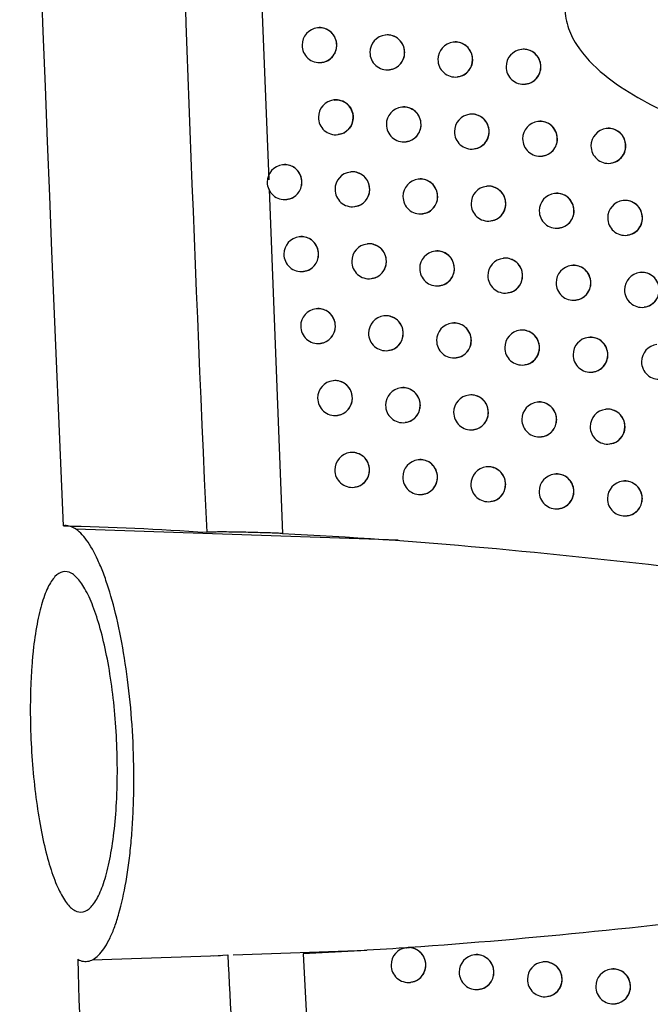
# Model space of a CAD drawing. Header units: millimetres. Extents: x 82 to 1337, y -230 to 1154.
# Tile 143 of 217: x 977 to 996, y 314 to 343. Entities that reach past the tile are written whole.
import ezdxf

# ---------------------------------------------------------------- set-up
doc = ezdxf.new("R2010")
doc.units = ezdxf.units.MM

msp = doc.modelspace()

# ---------------------------------------------------------------- linework, layer by layer
at = {"color": 8, "linetype": 'Continuous', "lineweight": 25}
for p, q in [((984.253, 348.023), (984.638, 338.098)), ((984.649, 337.817), (985.031, 327.96))]:
    msp.add_line(p, q, dxfattribs=at)
at = {"color": 7, "linetype": 'Continuous', "lineweight": 25}
for p, q in [((986.044, 342.455), (986.035, 342.454)), ((987.989, 342.249), (987.981, 342.248)), ((989.939, 342.044), (989.931, 342.043)), ((991.893, 341.839), (991.885, 341.838)), ((986.154, 341.461), (986.161, 341.462)), ((988.1, 341.255), (988.106, 341.256)), ((990.05, 341.05), (990.056, 341.051)), ((992.004, 340.845), (992.011, 340.846)), ((986.513, 340.389), (986.505, 340.388)), ((988.46, 340.183), (988.452, 340.182)), ((990.411, 339.978), (990.403, 339.977)), ((992.366, 339.773), (992.358, 339.772)), ((986.624, 339.395), (986.63, 339.396)), ((994.325, 339.568), (994.318, 339.567)), ((988.571, 339.189), (988.577, 339.19)), ((990.522, 338.984), (990.529, 338.985)), ((992.477, 338.779), (992.484, 338.78)), ((985.044, 338.53), (985.036, 338.529)), ((994.437, 338.574), (994.444, 338.575)), ((986.988, 338.324), (986.979, 338.323)), ((988.935, 338.118), (988.927, 338.117)), ((990.887, 337.912), (990.879, 337.912)), ((992.844, 337.708), (992.836, 337.707)), ((985.155, 337.536), (985.161, 337.537)), ((987.098, 337.33), (987.105, 337.33)), ((994.804, 337.503), (994.796, 337.503)), ((989.046, 337.124), (989.053, 337.125)), ((990.998, 336.919), (991.005, 336.919)), ((992.955, 336.714), (992.962, 336.715)), ((994.915, 336.51), (994.922, 336.51)), ((985.522, 336.465), (985.513, 336.464)), ((987.466, 336.259), (987.458, 336.258)), ((989.415, 336.054), (989.407, 336.053)), ((991.368, 335.848), (991.36, 335.847)), ((993.326, 335.644), (993.318, 335.643)), ((985.632, 335.471), (985.639, 335.472)), ((995.287, 335.44), (995.279, 335.439)), ((987.577, 335.265), (987.584, 335.266)), ((989.526, 335.06), (989.533, 335.061)), ((991.479, 334.855), (991.486, 334.855)), ((993.437, 334.65), (993.444, 334.651)), ((986.004, 334.402), (985.995, 334.401)), ((995.398, 334.446), (995.405, 334.447)), ((987.95, 334.196), (987.941, 334.195)), ((989.9, 333.99), (989.892, 333.989)), ((991.854, 333.785), (991.846, 333.784)), ((986.114, 333.408), (986.121, 333.409)), ((993.812, 333.581), (993.804, 333.58)), ((988.06, 333.202), (988.067, 333.203)), ((990.011, 332.997), (990.017, 332.997)), ((991.965, 332.792), (991.972, 332.792)), ((993.923, 332.587), (993.93, 332.588)), ((986.49, 332.34), (986.482, 332.339)), ((988.437, 332.134), (988.429, 332.133)), ((990.389, 331.928), (990.381, 331.927)), ((992.344, 331.723), (992.336, 331.723)), ((994.303, 331.519), (994.295, 331.518)), ((986.601, 331.346), (986.608, 331.346)), ((988.548, 331.14), (988.555, 331.141)), ((990.5, 330.935), (990.506, 330.935)), ((992.455, 330.73), (992.462, 330.73)), ((986.982, 330.278), (986.973, 330.277)), ((994.414, 330.525), (994.421, 330.526)), ((988.93, 330.073), (988.922, 330.072)), ((990.882, 329.867), (990.874, 329.866)), ((992.838, 329.663), (992.83, 329.662)), ((994.798, 329.458), (994.791, 329.457)), ((987.092, 329.284), (987.099, 329.285)), ((989.041, 329.079), (989.047, 329.08)), ((990.993, 328.873), (991, 328.874)), ((992.949, 328.669), (992.956, 328.67)), ((994.91, 328.464), (994.917, 328.465)), ((988.349, 327.767), (979.113, 328.085)), ((983.045, 315.856), (983.463, 315.88)), ((983.618, 315.876), (987.455, 316.009)), ((988.592, 316.085), (988.586, 316.084)), ((990.546, 315.88), (990.539, 315.879)), ((979.58, 315.736), (983.253, 315.863)), ((992.502, 315.675), (992.494, 315.674)), ((994.461, 315.471), (994.454, 315.47)), ((988.705, 315.091), (988.712, 315.092)), ((990.658, 314.886), (990.664, 314.887)), ((992.613, 314.681), (992.62, 314.682)), ((994.573, 314.477), (994.58, 314.478))]:
    msp.add_line(p, q, dxfattribs=at)
for centre, start, end in [((986.095, 341.958), 96.8344, 180), ((988.04, 341.752), 96.8344, 180), ((986.095, 341.958), 180, 276.8344), ((989.99, 341.546), 96.8344, 180), ((988.04, 341.752), 180, 276.8344), ((991.944, 341.341), 96.8344, 180), ((989.99, 341.546), 180, 276.8344), ((991.944, 341.341), 180, 276.8344), ((986.564, 339.891), 96.8344, 180), ((988.511, 339.686), 96.8344, 180), ((986.564, 339.891), 180, 276.8344), ((990.462, 339.48), 96.8344, 180), ((988.511, 339.686), 180, 276.8344), ((992.418, 339.275), 96.8344, 180), ((990.462, 339.48), 180, 276.8344), ((994.377, 339.071), 96.8344, 180), ((992.418, 339.275), 180, 276.8344), ((994.377, 339.071), 180, 276.8344), ((985.095, 338.032), 96.8344, 180), ((987.039, 337.826), 96.8344, 180), ((985.095, 338.032), 180, 276.8344), ((988.987, 337.62), 96.8344, 180), ((990.939, 337.415), 96.8344, 180), ((987.039, 337.826), 180, 276.8344), ((988.987, 337.62), 180, 276.8344), ((992.895, 337.21), 96.8344, 180), ((990.939, 337.415), 180, 276.8344), ((994.856, 337.006), 96.8344, 180), ((992.895, 337.21), 180, 276.8344), ((994.856, 337.006), 180, 276.8344), ((985.573, 335.968), 96.8344, 180), ((987.518, 335.762), 96.8344, 180), ((985.573, 335.968), 180, 276.8344), ((989.467, 335.556), 96.8344, 180), ((987.518, 335.762), 180, 276.8344), ((991.42, 335.351), 96.8344, 180), ((993.377, 335.146), 96.8344, 180), ((989.467, 335.556), 180, 276.8344), ((991.42, 335.351), 180, 276.8344), ((995.339, 334.942), 96.8344, 180), ((993.377, 335.146), 180, 276.8344), ((995.339, 334.942), 180, 276.8344), ((986.055, 333.905), 96.8344, 180), ((988.001, 333.699), 96.8344, 180), ((989.951, 333.493), 96.8344, 180), ((986.055, 333.905), 180, 276.8344), ((988.001, 333.699), 180, 276.8344), ((991.905, 333.288), 96.8344, 180), ((989.951, 333.493), 180, 276.8344), ((993.864, 333.084), 96.8344, 180), ((995.826, 332.88), 96.8344, 180), ((991.905, 333.288), 180, 276.8344), ((993.864, 333.084), 180, 276.8344), ((995.826, 332.88), 180, 276.8344), ((986.542, 331.842), 96.8344, 180), ((988.489, 331.636), 96.8344, 180), ((986.542, 331.842), 180, 276.8344), ((990.44, 331.431), 96.8344, 180), ((992.395, 331.226), 96.8344, 180), ((988.489, 331.636), 180, 276.8344), ((990.44, 331.431), 180, 276.8344), ((994.355, 331.022), 96.8344, 180), ((992.395, 331.226), 180, 276.8344), ((994.355, 331.022), 180, 276.8344), ((987.033, 329.781), 96.8344, 180), ((988.981, 329.575), 96.8344, 180), ((987.033, 329.781), 180, 276.8344), ((990.934, 329.37), 96.8344, 180), ((988.981, 329.575), 180, 276.8344), ((992.89, 329.165), 96.8344, 180), ((994.85, 328.961), 96.8344, 180), ((990.934, 329.37), 180, 276.8344), ((992.89, 329.165), 180, 276.8344), ((994.85, 328.961), 180, 276.8344), ((988.646, 315.588), 96.8344, 180), ((990.598, 315.382), 96.8344, 180), ((992.554, 315.178), 96.8344, 180), ((988.646, 315.588), 180, 276.8344), ((990.598, 315.382), 180, 276.8344), ((994.513, 314.973), 96.8344, 180), ((992.554, 315.178), 180, 276.8344), ((994.513, 314.973), 180, 276.8344)]:
    msp.add_arc(centre, 0.5, start, end, dxfattribs=at)
at = {"color": 8, "linetype": 'Continuous', "lineweight": 25}
for centre, radius, start, end in [((986.092, 341.96), 0.498, 359.7837, 96.4942), ((988.037, 341.754), 0.498, 359.7837, 96.4942), ((986.093, 341.954), 0.496, 277.0815, 0.4598), ((989.987, 341.548), 0.498, 359.7837, 96.4942), ((991.941, 341.343), 0.498, 359.7837, 96.4942), ((988.039, 341.748), 0.496, 277.0815, 0.4598), ((989.988, 341.542), 0.496, 277.0815, 0.4598), ((991.943, 341.337), 0.496, 277.0815, 0.4598), ((986.561, 339.893), 0.498, 359.7837, 96.4942), ((988.508, 339.687), 0.498, 359.7837, 96.4942), ((986.563, 339.887), 0.496, 277.0815, 0.4598), ((990.459, 339.482), 0.498, 359.7837, 96.4942), ((988.51, 339.682), 0.496, 277.0815, 0.4598), ((992.414, 339.277), 0.498, 359.7837, 96.4942), ((990.461, 339.476), 0.496, 277.0815, 0.4598), ((994.374, 339.073), 0.498, 359.7837, 96.4942), ((992.416, 339.271), 0.496, 277.0815, 0.4598), ((994.376, 339.067), 0.496, 277.0815, 0.4598), ((985.092, 338.034), 0.498, 359.7837, 96.4942), ((987.036, 337.828), 0.498, 359.7837, 96.4942), ((985.094, 338.028), 0.496, 277.0815, 0.4598), ((988.983, 337.622), 0.498, 359.7837, 96.4942), ((990.936, 337.417), 0.498, 359.7837, 96.4942), ((987.037, 337.822), 0.496, 277.0815, 0.4598), ((988.985, 337.616), 0.496, 277.0815, 0.4598), ((992.892, 337.212), 0.498, 359.7837, 96.4942), ((990.937, 337.411), 0.496, 277.0815, 0.4598), ((994.853, 337.008), 0.498, 359.7837, 96.4942), ((992.894, 337.206), 0.496, 277.0815, 0.4598), ((994.854, 337.002), 0.496, 277.0815, 0.4598), ((985.57, 335.97), 0.498, 359.7837, 96.4942), ((987.514, 335.764), 0.498, 359.7837, 96.4942), ((985.571, 335.964), 0.496, 277.0815, 0.4598), ((989.463, 335.558), 0.498, 359.7837, 96.4942), ((987.516, 335.758), 0.496, 277.0815, 0.4598), ((991.417, 335.353), 0.498, 359.7837, 96.4942), ((993.374, 335.148), 0.498, 359.7837, 96.4942), ((989.465, 335.552), 0.496, 277.0815, 0.4598), ((991.418, 335.347), 0.496, 277.0815, 0.4598), ((995.336, 334.944), 0.498, 359.7837, 96.4942), ((993.376, 335.142), 0.496, 277.0815, 0.4598), ((995.337, 334.938), 0.496, 277.0815, 0.4598), ((986.052, 333.906), 0.498, 359.7837, 96.4942), ((987.998, 333.7), 0.498, 359.7837, 96.4942), ((989.948, 333.495), 0.498, 359.7837, 96.4942), ((986.053, 333.901), 0.496, 277.0815, 0.4598), ((987.999, 333.695), 0.496, 277.0815, 0.4598), ((991.902, 333.29), 0.498, 359.7837, 96.4942), ((989.949, 333.489), 0.496, 277.0815, 0.4598), ((993.861, 333.085), 0.498, 359.7837, 96.4942), ((991.904, 333.284), 0.496, 277.0815, 0.4598), ((993.862, 333.08), 0.496, 277.0815, 0.4598), ((986.538, 331.844), 0.498, 359.7837, 96.4942), ((988.486, 331.638), 0.498, 359.7837, 96.4942), ((986.54, 331.838), 0.496, 277.0815, 0.4598), ((990.437, 331.433), 0.498, 359.7837, 96.4942), ((992.392, 331.228), 0.498, 359.7837, 96.4942), ((988.487, 331.632), 0.496, 277.0815, 0.4598), ((990.438, 331.427), 0.496, 277.0815, 0.4598), ((994.352, 331.024), 0.498, 359.7837, 96.4942), ((992.394, 331.222), 0.496, 277.0815, 0.4598), ((994.353, 331.018), 0.496, 277.0815, 0.4598), ((987.03, 329.783), 0.498, 359.7837, 96.4942), ((988.978, 329.577), 0.498, 359.7837, 96.4942), ((987.031, 329.777), 0.496, 277.0815, 0.4598), ((990.93, 329.372), 0.498, 359.7837, 96.4942), ((988.98, 329.571), 0.496, 277.0815, 0.4598), ((992.887, 329.167), 0.498, 359.7837, 96.4942), ((994.847, 328.963), 0.498, 359.7837, 96.4942), ((990.932, 329.366), 0.496, 277.0815, 0.4598), ((992.888, 329.161), 0.496, 277.0815, 0.4598), ((994.849, 328.957), 0.496, 277.0815, 0.4598), ((988.643, 315.59), 0.498, 359.7837, 96.4942), ((990.595, 315.384), 0.498, 359.7837, 96.4942), ((992.551, 315.18), 0.498, 359.7837, 96.4942), ((988.644, 315.584), 0.496, 277.0815, 0.4598), ((990.596, 315.378), 0.496, 277.0815, 0.4598), ((994.51, 314.975), 0.498, 359.7837, 96.4942), ((992.552, 315.174), 0.496, 277.0815, 0.4598), ((994.511, 314.969), 0.496, 277.0815, 0.4598)]:
    msp.add_arc(centre, radius, start, end, dxfattribs=at)
at = {"color": 7, "linetype": 'Continuous', "lineweight": 25}
for points in [[(978.753, 328.18), (977.29, 361.769), (976.507, 395.38), (976.404, 428.999)], [(978.753, 328.18), (980.12, 328.151), (981.489, 328.086), (982.861, 327.993)], [(983.463, 315.88), (983.622, 312.909), (983.791, 309.939), (983.968, 306.969)], [(988.567, 316.081), (987.583, 316.014), (986.602, 315.957), (985.622, 315.913)], [(979.163, 315.752), (979.29, 311.639), (979.429, 307.527), (979.583, 303.414)]]:
    msp.add_open_spline(points, degree=3, dxfattribs=at)
for points, knots in [([(981.602, 426.305), (981.275, 409.923), (981.216, 393.528), (981.636, 360.748), (982.114, 344.366), (982.861, 327.993)], [0, 0, 0, 0, 0.5, 0.5, 1, 1, 1, 1]), ([(1003.051, 347.801), (1002.292, 347.69), (1001.537, 347.562), (1000.039, 347.26), (999.296, 347.086), (997.825, 346.67), (997.097, 346.43), (996.026, 345.98), (995.675, 345.815), (994.999, 345.447), (994.672, 345.244), (994.211, 344.89), (994.062, 344.763), (993.784, 344.489), (993.655, 344.343), (993.427, 344.025), (993.328, 343.851), (993.186, 343.486), (993.141, 343.289), (993.125, 342.897), (993.153, 342.697), (993.268, 342.32), (993.357, 342.14), (993.672, 341.644), (993.953, 341.361), (994.555, 340.868), (994.881, 340.654), (995.558, 340.266), (995.905, 340.096), (996.962, 339.628), (997.688, 339.374), (998.426, 339.152)], [0, 0, 0, 0, 0.125, 0.125, 0.25, 0.25, 0.375, 0.375, 0.4375, 0.4375, 0.5, 0.5, 0.53125, 0.53125, 0.5625, 0.5625, 0.59375, 0.59375, 0.625, 0.625, 0.65625, 0.65625, 0.6875, 0.6875, 0.75, 0.75, 0.8125, 0.8125, 0.875, 0.875, 1, 1, 1, 1]), ([(986.591, 341.958), (986.585, 342.014), (986.574, 342.126), (986.49, 342.275), (986.366, 342.391), (986.213, 342.451), (986.098, 342.471), (986.044, 342.455), (986.044, 342.455)], [0, 0, 0, 0, 0.198912, 0.3978128, 0.5970321, 0.7969042, 0.9974005, 1, 1, 1, 1]), ([(988.537, 341.752), (988.532, 341.808), (988.521, 341.921), (988.436, 342.07), (988.312, 342.185), (988.158, 342.245), (988.043, 342.265), (987.99, 342.249), (987.989, 342.249)], [0, 0, 0, 0, 0.199195, 0.398382, 0.597782, 0.79762, 0.99788, 1, 1, 1, 1]), ([(986.16, 341.468), (986.197, 341.473), (986.288, 341.484), (986.418, 341.565), (986.527, 341.692), (986.583, 341.832), (986.588, 341.923), (986.591, 341.958)], [0, 0, 0, 0, 0.157711, 0.390977, 0.623645, 0.855524, 1, 1, 1, 1]), ([(990.488, 341.547), (990.483, 341.603), (990.471, 341.715), (990.387, 341.864), (990.262, 341.98), (990.108, 342.04), (989.992, 342.059), (989.939, 342.044), (989.939, 342.043)], [0, 0, 0, 0, 0.199422, 0.398839, 0.598387, 0.798199, 0.998272, 1, 1, 1, 1]), ([(992.444, 341.342), (992.438, 341.398), (992.427, 341.51), (992.342, 341.66), (992.217, 341.775), (992.062, 341.835), (991.946, 341.854), (991.893, 341.839), (991.893, 341.838)], [0, 0, 0, 0, 0.199593, 0.399185, 0.598843, 0.798639, 0.998571, 1, 1, 1, 1]), ([(988.105, 341.262), (988.142, 341.267), (988.235, 341.278), (988.364, 341.359), (988.474, 341.486), (988.53, 341.626), (988.535, 341.717), (988.537, 341.752)], [0, 0, 0, 0, 0.157974, 0.390857, 0.623327, 0.855265, 1, 1, 1, 1]), ([(990.055, 341.057), (990.093, 341.061), (990.185, 341.073), (990.315, 341.154), (990.424, 341.281), (990.481, 341.421), (990.486, 341.512), (990.488, 341.547)], [0, 0, 0, 0, 0.158196, 0.390771, 0.623081, 0.855064, 1, 1, 1, 1]), ([(992.01, 340.852), (992.047, 340.856), (992.14, 340.868), (992.27, 340.949), (992.38, 341.076), (992.436, 341.216), (992.441, 341.307), (992.444, 341.342)], [0, 0, 0, 0, 0.1583673, 0.3907072, 0.6228975, 0.8549157, 1, 1, 1, 1]), ([(986.514, 340.382), (986.534, 340.386), (986.608, 340.402), (986.74, 340.369), (986.886, 340.287), (986.996, 340.157), (987.053, 340.018), (987.058, 339.927), (987.061, 339.892)], [0, 0, 0, 0, 0.074353, 0.274984, 0.47561, 0.675835, 0.875457, 1, 1, 1, 1]), ([(989.008, 339.686), (989.003, 339.742), (988.992, 339.854), (988.907, 340.004), (988.783, 340.119), (988.629, 340.179), (988.514, 340.199), (988.46, 340.183), (988.46, 340.183)], [0, 0, 0, 0, 0.199259, 0.398511, 0.597953, 0.797783, 0.997989, 1, 1, 1, 1]), ([(987.061, 339.892), (987.055, 339.836), (987.045, 339.724), (986.961, 339.574), (986.838, 339.463), (986.719, 339.404), (986.647, 339.402), (986.63, 339.402)], [0, 0, 0, 0, 0.231371, 0.462733, 0.694371, 0.926662, 1, 1, 1, 1]), ([(990.96, 339.481), (990.955, 339.537), (990.944, 339.649), (990.859, 339.798), (990.734, 339.914), (990.58, 339.974), (990.464, 339.993), (990.411, 339.977), (990.411, 339.977)], [0, 0, 0, 0, 0.199469, 0.398934, 0.598512, 0.79832, 0.998353, 1, 1, 1, 1]), ([(988.576, 339.196), (988.613, 339.201), (988.706, 339.212), (988.835, 339.293), (988.945, 339.42), (989.001, 339.56), (989.006, 339.651), (989.008, 339.686)], [0, 0, 0, 0, 0.158034, 0.390829, 0.623255, 0.855207, 1, 1, 1, 1]), ([(992.917, 339.276), (992.911, 339.332), (992.9, 339.445), (992.815, 339.594), (992.69, 339.709), (992.535, 339.769), (992.42, 339.788), (992.366, 339.773), (992.366, 339.772)], [0, 0, 0, 0, 0.199625, 0.399248, 0.598927, 0.79872, 0.998625, 1, 1, 1, 1]), ([(994.878, 339.072), (994.872, 339.128), (994.861, 339.24), (994.776, 339.39), (994.65, 339.505), (994.495, 339.565), (994.379, 339.584), (994.326, 339.568), (994.326, 339.568)], [0, 0, 0, 0, 0.199726, 0.399451, 0.599196, 0.798979, 0.998801, 1, 1, 1, 1]), ([(990.527, 338.991), (990.565, 338.995), (990.657, 339.007), (990.787, 339.088), (990.897, 339.215), (990.953, 339.355), (990.958, 339.446), (990.96, 339.481)], [0, 0, 0, 0, 0.158241, 0.390751, 0.623029, 0.855022, 1, 1, 1, 1]), ([(992.483, 338.786), (992.52, 338.79), (992.613, 338.802), (992.743, 338.883), (992.853, 339.01), (992.909, 339.15), (992.915, 339.241), (992.917, 339.276)], [0, 0, 0, 0, 0.158397, 0.390693, 0.622862, 0.854888, 1, 1, 1, 1]), ([(994.443, 338.581), (994.48, 338.586), (994.573, 338.597), (994.703, 338.679), (994.814, 338.806), (994.87, 338.946), (994.876, 339.037), (994.878, 339.072)], [0, 0, 0, 0, 0.158492, 0.390646, 0.622746, 0.854797, 1, 1, 1, 1]), ([(985.59, 338.032), (985.585, 338.089), (985.574, 338.201), (985.49, 338.35), (985.366, 338.465), (985.213, 338.526), (985.098, 338.546), (985.045, 338.53), (985.044, 338.529)], [0, 0, 0, 0, 0.1987747, 0.3975364, 0.5966688, 0.7965593, 0.997171, 1, 1, 1, 1]), ([(987.535, 337.826), (987.53, 337.882), (987.519, 337.995), (987.434, 338.144), (987.31, 338.259), (987.156, 338.319), (987.041, 338.339), (986.988, 338.323), (986.988, 338.323)], [0, 0, 0, 0, 0.199073, 0.398136, 0.597458, 0.797309, 0.99767, 1, 1, 1, 1]), ([(985.16, 337.543), (985.197, 337.547), (985.289, 337.558), (985.418, 337.639), (985.527, 337.767), (985.583, 337.907), (985.588, 337.998), (985.59, 338.032)], [0, 0, 0, 0, 0.157587, 0.391038, 0.623802, 0.855654, 1, 1, 1, 1]), ([(989.484, 337.621), (989.479, 337.677), (989.467, 337.789), (989.383, 337.938), (989.258, 338.054), (989.104, 338.114), (988.989, 338.133), (988.936, 338.118), (988.935, 338.117)], [0, 0, 0, 0, 0.199319, 0.398631, 0.598111, 0.797934, 0.998091, 1, 1, 1, 1]), ([(991.437, 337.416), (991.432, 337.472), (991.421, 337.584), (991.336, 337.733), (991.211, 337.849), (991.056, 337.909), (990.941, 337.928), (990.888, 337.912), (990.887, 337.912)], [0, 0, 0, 0, 0.199512, 0.399021, 0.598626, 0.798429, 0.998427, 1, 1, 1, 1]), ([(987.104, 337.337), (987.141, 337.341), (987.233, 337.352), (987.362, 337.433), (987.472, 337.561), (987.528, 337.7), (987.533, 337.791), (987.535, 337.826)], [0, 0, 0, 0, 0.157855, 0.390902, 0.623459, 0.855374, 1, 1, 1, 1]), ([(989.052, 337.131), (989.089, 337.135), (989.181, 337.147), (989.311, 337.228), (989.421, 337.355), (989.477, 337.495), (989.482, 337.586), (989.484, 337.621)], [0, 0, 0, 0, 0.15809, 0.390804, 0.623188, 0.855153, 1, 1, 1, 1]), ([(993.395, 337.211), (993.389, 337.267), (993.378, 337.38), (993.293, 337.529), (993.167, 337.644), (993.013, 337.704), (992.897, 337.723), (992.844, 337.708), (992.844, 337.708)], [0, 0, 0, 0, 0.199653, 0.399304, 0.599002, 0.798791, 0.998673, 1, 1, 1, 1]), ([(991.004, 336.926), (991.041, 336.93), (991.134, 336.941), (991.264, 337.023), (991.374, 337.15), (991.43, 337.29), (991.435, 337.381), (991.437, 337.416)], [0, 0, 0, 0, 0.158282, 0.390733, 0.622981, 0.854984, 1, 1, 1, 1]), ([(995.356, 337.007), (995.351, 337.063), (995.34, 337.176), (995.254, 337.325), (995.129, 337.44), (994.973, 337.5), (994.858, 337.519), (994.804, 337.503), (994.804, 337.503)], [0, 0, 0, 0, 0.1997404, 0.3994802, 0.5992344, 0.7990154, 0.9988242, 1, 1, 1, 1]), ([(992.96, 336.721), (992.998, 336.725), (993.091, 336.737), (993.221, 336.818), (993.331, 336.945), (993.387, 337.085), (993.393, 337.176), (993.395, 337.211)], [0, 0, 0, 0, 0.158423, 0.390679, 0.62283, 0.854862, 1, 1, 1, 1]), ([(994.921, 336.517), (994.959, 336.521), (995.052, 336.533), (995.182, 336.614), (995.292, 336.741), (995.349, 336.881), (995.354, 336.972), (995.356, 337.007)], [0, 0, 0, 0, 0.1585027, 0.3906349, 0.6227262, 0.854782, 1, 1, 1, 1]), ([(986.068, 335.968), (986.063, 336.024), (986.052, 336.136), (985.968, 336.285), (985.844, 336.401), (985.691, 336.461), (985.576, 336.481), (985.522, 336.465), (985.522, 336.465)], [0, 0, 0, 0, 0.198866, 0.397719, 0.596909, 0.796788, 0.997322, 1, 1, 1, 1]), ([(988.014, 335.762), (988.009, 335.818), (987.998, 335.93), (987.913, 336.08), (987.789, 336.195), (987.635, 336.255), (987.52, 336.275), (987.467, 336.259), (987.466, 336.259)], [0, 0, 0, 0, 0.199145, 0.398281, 0.597649, 0.797492, 0.997792, 1, 1, 1, 1]), ([(985.638, 335.478), (985.675, 335.483), (985.766, 335.494), (985.896, 335.575), (986.005, 335.702), (986.061, 335.842), (986.066, 335.933), (986.068, 335.968)], [0, 0, 0, 0, 0.1576657, 0.3909924, 0.6236941, 0.8555664, 1, 1, 1, 1]), ([(989.964, 335.557), (989.959, 335.613), (989.948, 335.725), (989.863, 335.874), (989.738, 335.99), (989.584, 336.05), (989.469, 336.069), (989.416, 336.053), (989.415, 336.053)], [0, 0, 0, 0, 0.199373, 0.398742, 0.598257, 0.798074, 0.998185, 1, 1, 1, 1]), ([(987.583, 335.272), (987.62, 335.277), (987.712, 335.288), (987.841, 335.369), (987.951, 335.496), (988.007, 335.636), (988.012, 335.727), (988.014, 335.762)], [0, 0, 0, 0, 0.157921, 0.39087, 0.623376, 0.855307, 1, 1, 1, 1]), ([(991.919, 335.352), (991.913, 335.408), (991.902, 335.52), (991.817, 335.669), (991.692, 335.785), (991.537, 335.845), (991.422, 335.864), (991.369, 335.848), (991.368, 335.848)], [0, 0, 0, 0, 0.199551, 0.3991, 0.59873, 0.798529, 0.998495, 1, 1, 1, 1]), ([(993.877, 335.147), (993.871, 335.203), (993.86, 335.316), (993.775, 335.465), (993.65, 335.58), (993.495, 335.64), (993.379, 335.66), (993.326, 335.644), (993.326, 335.644)], [0, 0, 0, 0, 0.199678, 0.399354, 0.599067, 0.798854, 0.998716, 1, 1, 1, 1]), ([(989.532, 335.067), (989.569, 335.071), (989.661, 335.082), (989.791, 335.164), (989.901, 335.291), (989.957, 335.431), (989.962, 335.522), (989.964, 335.557)], [0, 0, 0, 0, 0.158142, 0.390781, 0.623127, 0.855104, 1, 1, 1, 1]), ([(991.485, 334.861), (991.523, 334.866), (991.615, 334.877), (991.745, 334.959), (991.855, 335.086), (991.911, 335.225), (991.917, 335.317), (991.919, 335.352)], [0, 0, 0, 0, 0.15832, 0.390716, 0.622938, 0.85495, 1, 1, 1, 1]), ([(995.84, 334.943), (995.834, 334.999), (995.823, 335.112), (995.738, 335.261), (995.612, 335.376), (995.456, 335.436), (995.341, 335.455), (995.287, 335.44), (995.287, 335.439)], [0, 0, 0, 0, 0.199752, 0.399504, 0.599265, 0.799045, 0.998843, 1, 1, 1, 1]), ([(993.443, 334.657), (993.48, 334.661), (993.573, 334.673), (993.703, 334.754), (993.813, 334.881), (993.87, 335.021), (993.875, 335.112), (993.877, 335.147)], [0, 0, 0, 0, 0.158445, 0.390667, 0.622801, 0.85484, 1, 1, 1, 1]), ([(995.404, 334.453), (995.442, 334.457), (995.535, 334.469), (995.665, 334.55), (995.776, 334.677), (995.832, 334.817), (995.838, 334.908), (995.84, 334.943)], [0, 0, 0, 0, 0.15851, 0.390625, 0.622709, 0.85477, 1, 1, 1, 1]), ([(986.551, 333.905), (986.545, 333.961), (986.534, 334.073), (986.45, 334.222), (986.326, 334.337), (986.173, 334.398), (986.058, 334.418), (986.005, 334.402), (986.004, 334.402)], [0, 0, 0, 0, 0.198951, 0.397891, 0.597134, 0.797001, 0.997464, 1, 1, 1, 1]), ([(988.498, 333.699), (988.492, 333.755), (988.481, 333.867), (988.397, 334.016), (988.272, 334.132), (988.119, 334.192), (988.003, 334.212), (987.95, 334.196), (987.95, 334.196)], [0, 0, 0, 0, 0.199212, 0.398417, 0.597827, 0.797662, 0.997906, 1, 1, 1, 1]), ([(990.449, 333.493), (990.444, 333.55), (990.432, 333.662), (990.348, 333.811), (990.223, 333.927), (990.069, 333.987), (989.953, 334.006), (989.9, 333.99), (989.9, 333.99)], [0, 0, 0, 0, 0.199424, 0.398844, 0.598391, 0.798203, 0.998272, 1, 1, 1, 1]), ([(986.12, 333.415), (986.157, 333.419), (986.249, 333.431), (986.378, 333.512), (986.488, 333.639), (986.543, 333.779), (986.549, 333.87), (986.551, 333.905)], [0, 0, 0, 0, 0.157741, 0.390951, 0.623594, 0.855486, 1, 1, 1, 1]), ([(988.066, 333.209), (988.103, 333.214), (988.195, 333.225), (988.325, 333.306), (988.434, 333.433), (988.49, 333.573), (988.496, 333.664), (988.498, 333.699)], [0, 0, 0, 0, 0.157983, 0.39084, 0.6233, 0.855246, 1, 1, 1, 1]), ([(992.404, 333.289), (992.399, 333.345), (992.388, 333.457), (992.303, 333.606), (992.177, 333.722), (992.023, 333.782), (991.907, 333.801), (991.854, 333.785), (991.854, 333.785)], [0, 0, 0, 0, 0.199587, 0.399171, 0.598824, 0.79862, 0.998555, 1, 1, 1, 1]), ([(990.016, 333.003), (990.054, 333.008), (990.146, 333.019), (990.276, 333.1), (990.385, 333.228), (990.442, 333.367), (990.447, 333.458), (990.449, 333.493)], [0, 0, 0, 0, 0.15819, 0.39076, 0.623071, 0.855059, 1, 1, 1, 1]), ([(994.364, 333.084), (994.358, 333.14), (994.347, 333.253), (994.262, 333.402), (994.136, 333.517), (993.981, 333.577), (993.866, 333.597), (993.812, 333.581), (993.812, 333.581)], [0, 0, 0, 0, 0.199699, 0.399397, 0.599124, 0.798909, 0.998752, 1, 1, 1, 1]), ([(991.971, 332.798), (992.008, 332.803), (992.101, 332.814), (992.231, 332.896), (992.341, 333.023), (992.397, 333.163), (992.402, 333.254), (992.404, 333.289)], [0, 0, 0, 0, 0.158353, 0.390701, 0.622898, 0.854918, 1, 1, 1, 1]), ([(993.929, 332.594), (993.967, 332.599), (994.06, 332.61), (994.19, 332.691), (994.3, 332.818), (994.356, 332.958), (994.362, 333.049), (994.364, 333.084)], [0, 0, 0, 0, 0.158464, 0.390656, 0.622775, 0.85482, 1, 1, 1, 1]), ([(987.038, 331.842), (987.032, 331.898), (987.021, 332.011), (986.937, 332.16), (986.813, 332.275), (986.659, 332.336), (986.544, 332.355), (986.491, 332.339), (986.491, 332.339)], [0, 0, 0, 0, 0.19903, 0.398051, 0.597345, 0.797202, 0.997597, 1, 1, 1, 1]), ([(988.986, 331.637), (988.981, 331.693), (988.969, 331.805), (988.885, 331.954), (988.76, 332.07), (988.606, 332.13), (988.491, 332.149), (988.438, 332.134), (988.438, 332.133)], [0, 0, 0, 0, 0.199274, 0.398542, 0.597993, 0.79782, 0.998012, 1, 1, 1, 1]), ([(986.607, 331.353), (986.644, 331.357), (986.736, 331.368), (986.865, 331.449), (986.974, 331.577), (987.03, 331.716), (987.036, 331.807), (987.038, 331.842)], [0, 0, 0, 0, 0.157812, 0.390914, 0.623502, 0.855411, 1, 1, 1, 1]), ([(990.938, 331.431), (990.933, 331.488), (990.922, 331.6), (990.837, 331.749), (990.712, 331.865), (990.557, 331.925), (990.442, 331.944), (990.389, 331.928), (990.389, 331.928)], [0, 0, 0, 0, 0.19947, 0.398937, 0.598515, 0.798321, 0.998351, 1, 1, 1, 1]), ([(992.895, 331.227), (992.889, 331.283), (992.878, 331.395), (992.793, 331.545), (992.668, 331.66), (992.513, 331.72), (992.397, 331.739), (992.344, 331.723), (992.344, 331.723)], [0, 0, 0, 0, 0.199618, 0.399235, 0.598909, 0.798701, 0.99861, 1, 1, 1, 1]), ([(988.554, 331.147), (988.591, 331.151), (988.683, 331.163), (988.813, 331.244), (988.923, 331.371), (988.979, 331.511), (988.984, 331.602), (988.986, 331.637)], [0, 0, 0, 0, 0.158041, 0.390813, 0.62323, 0.855189, 1, 1, 1, 1]), ([(990.505, 330.941), (990.543, 330.946), (990.635, 330.957), (990.765, 331.038), (990.875, 331.166), (990.931, 331.305), (990.936, 331.396), (990.938, 331.431)], [0, 0, 0, 0, 0.1582347, 0.3907405, 0.6230198, 0.8550175, 1, 1, 1, 1]), ([(994.855, 331.022), (994.849, 331.079), (994.838, 331.191), (994.753, 331.34), (994.627, 331.456), (994.472, 331.515), (994.357, 331.535), (994.303, 331.519), (994.303, 331.519)], [0, 0, 0, 0, 0.199718, 0.399434, 0.599173, 0.798956, 0.998784, 1, 1, 1, 1]), ([(992.461, 330.737), (992.498, 330.741), (992.591, 330.753), (992.721, 330.834), (992.831, 330.961), (992.887, 331.101), (992.893, 331.192), (992.895, 331.227)], [0, 0, 0, 0, 0.1583835, 0.3906873, 0.6228628, 0.8548904, 1, 1, 1, 1]), ([(994.42, 330.532), (994.458, 330.537), (994.551, 330.548), (994.681, 330.629), (994.791, 330.757), (994.848, 330.896), (994.853, 330.987), (994.855, 331.022)], [0, 0, 0, 0, 0.15848, 0.390645, 0.622752, 0.854803, 1, 1, 1, 1]), ([(987.529, 329.781), (987.524, 329.837), (987.513, 329.95), (987.429, 330.099), (987.304, 330.214), (987.151, 330.274), (987.035, 330.294), (986.982, 330.278), (986.982, 330.278)], [0, 0, 0, 0, 0.199104, 0.3982, 0.597542, 0.797389, 0.997722, 1, 1, 1, 1]), ([(989.479, 329.576), (989.473, 329.632), (989.462, 329.744), (989.378, 329.893), (989.253, 330.009), (989.099, 330.069), (988.984, 330.088), (988.93, 330.072), (988.93, 330.072)], [0, 0, 0, 0, 0.199332, 0.398658, 0.598146, 0.797966, 0.99811, 1, 1, 1, 1]), ([(987.098, 329.291), (987.135, 329.296), (987.227, 329.307), (987.357, 329.388), (987.466, 329.515), (987.522, 329.655), (987.527, 329.746), (987.529, 329.781)], [0, 0, 0, 0, 0.157879, 0.39088, 0.623416, 0.855342, 1, 1, 1, 1]), ([(991.432, 329.37), (991.426, 329.427), (991.415, 329.539), (991.331, 329.688), (991.205, 329.804), (991.051, 329.864), (990.936, 329.883), (990.882, 329.867), (990.882, 329.867)], [0, 0, 0, 0, 0.199513, 0.399022, 0.598627, 0.798429, 0.998424, 1, 1, 1, 1]), ([(989.046, 329.086), (989.084, 329.09), (989.176, 329.101), (989.306, 329.183), (989.415, 329.31), (989.471, 329.45), (989.477, 329.541), (989.479, 329.576)], [0, 0, 0, 0, 0.158096, 0.390789, 0.623166, 0.855137, 1, 1, 1, 1]), ([(993.389, 329.166), (993.384, 329.222), (993.373, 329.334), (993.288, 329.484), (993.162, 329.599), (993.007, 329.659), (992.892, 329.678), (992.839, 329.662), (992.838, 329.662)], [0, 0, 0, 0, 0.199647, 0.399292, 0.598984, 0.798773, 0.998659, 1, 1, 1, 1]), ([(995.351, 328.962), (995.345, 329.018), (995.334, 329.13), (995.249, 329.28), (995.123, 329.395), (994.968, 329.455), (994.852, 329.474), (994.799, 329.458), (994.798, 329.458)], [0, 0, 0, 0, 0.199733, 0.399466, 0.599215, 0.798996, 0.99881, 1, 1, 1, 1]), ([(990.999, 328.88), (991.036, 328.885), (991.129, 328.896), (991.259, 328.977), (991.368, 329.105), (991.425, 329.244), (991.43, 329.335), (991.432, 329.37)], [0, 0, 0, 0, 0.158275, 0.390723, 0.622973, 0.85498, 1, 1, 1, 1]), ([(992.955, 328.676), (992.993, 328.68), (993.085, 328.692), (993.216, 328.773), (993.326, 328.9), (993.382, 329.04), (993.387, 329.131), (993.389, 329.166)], [0, 0, 0, 0, 0.15841, 0.390675, 0.622831, 0.854865, 1, 1, 1, 1]), ([(994.916, 328.471), (994.953, 328.476), (995.046, 328.487), (995.177, 328.569), (995.287, 328.696), (995.343, 328.836), (995.349, 328.927), (995.351, 328.962)], [0, 0, 0, 0, 0.158493, 0.390635, 0.622732, 0.854788, 1, 1, 1, 1]), ([(979.163, 315.752), (979.272, 315.692), (979.38, 315.676), (979.54, 315.715), (979.593, 315.739), (979.699, 315.808), (979.751, 315.854), (979.903, 316.022), (979.999, 316.174), (980.136, 316.465), (980.181, 316.573), (980.266, 316.808), (980.306, 316.935), (980.421, 317.34), (980.49, 317.644), (980.578, 318.155), (980.605, 318.333), (980.653, 318.7), (980.674, 318.889), (980.711, 319.279), (980.726, 319.48), (980.75, 319.894), (980.759, 320.108), (980.777, 320.752), (980.776, 321.19), (980.748, 322.085), (980.721, 322.528), (980.642, 323.397), (980.59, 323.829), (980.466, 324.644), (980.394, 325.03), (980.231, 325.758), (980.142, 326.093), (979.999, 326.543), (979.949, 326.685), (979.848, 326.953), (979.795, 327.079), (979.637, 327.425), (979.529, 327.616), (979.362, 327.844), (979.306, 327.911), (979.194, 328.022), (979.138, 328.067), (978.972, 328.17), (978.862, 328.197), (978.753, 328.18)], [0, 0, 0, 0, 0.0625, 0.0625, 0.09375, 0.09375, 0.125, 0.125, 0.1875, 0.1875, 0.21875, 0.21875, 0.25, 0.25, 0.3125, 0.3125, 0.34375, 0.34375, 0.375, 0.375, 0.40625, 0.40625, 0.4375, 0.4375, 0.5, 0.5, 0.5625, 0.5625, 0.625, 0.625, 0.6875, 0.6875, 0.75, 0.75, 0.78125, 0.78125, 0.8125, 0.8125, 0.875, 0.875, 0.90625, 0.90625, 0.9375, 0.9375, 1, 1, 1, 1]), ([(985.031, 327.96), (985.007, 327.962), (984.958, 327.964), (984.877, 327.967), (984.788, 327.97), (984.689, 327.974), (984.581, 327.977), (984.414, 327.982), (984.188, 327.989), (983.908, 327.996), (983.631, 328.001), (983.397, 328.003), (983.21, 328.003), (983.072, 328.001), (982.956, 327.998), (982.891, 327.995), (982.861, 327.993)], [0, 0, 0, 0, 0.031836, 0.067423, 0.106935, 0.150502, 0.198218, 0.250158, 0.371634, 0.499985, 0.628201, 0.749638, 0.826105, 0.893083, 0.950885, 1, 1, 1, 1]), ([(985.031, 327.96), (986.951, 327.87), (988.876, 327.731), (992.739, 327.385), (994.677, 327.179), (1000.497, 326.497), (1004.393, 325.959), (1008.299, 325.429)], [0, 0, 0, 0, 0.25, 0.25, 0.5, 0.5, 1, 1, 1, 1]), ([(977.923, 320.74), (977.888, 321.055), (977.861, 321.374), (977.822, 322.018), (977.81, 322.348), (977.801, 322.991), (977.805, 323.305), (977.823, 323.765), (977.831, 323.917), (977.851, 324.212), (977.862, 324.354), (977.903, 324.769), (977.938, 325.029), (978.022, 325.51), (978.07, 325.724), (978.178, 326.103), (978.239, 326.27), (978.369, 326.54), (978.438, 326.646), (978.584, 326.8), (978.661, 326.846), (978.817, 326.878), (978.897, 326.864), (979.06, 326.774), (979.141, 326.699), (979.301, 326.493), (979.381, 326.361), (979.537, 326.042), (979.611, 325.857), (979.753, 325.441), (979.821, 325.205), (979.945, 324.699), (980.001, 324.429), (980.101, 323.855), (980.145, 323.548), (980.217, 322.927), (980.245, 322.609), (980.284, 321.959), (980.296, 321.632), (980.3, 321.152), (980.299, 320.993), (980.294, 320.677), (980.289, 320.519), (980.267, 320.058), (980.244, 319.766), (980.184, 319.211), (980.145, 318.947), (980.055, 318.472), (980.003, 318.257), (979.888, 317.874), (979.825, 317.71), (979.691, 317.439), (979.619, 317.331), (979.47, 317.176), (979.394, 317.129), (979.238, 317.095), (979.157, 317.109), (978.998, 317.197), (978.919, 317.27), (978.763, 317.477), (978.685, 317.61), (978.537, 317.926), (978.466, 318.11), (978.33, 318.532), (978.266, 318.765), (978.149, 319.269), (978.095, 319.542), (977.999, 320.122), (977.958, 320.425), (977.923, 320.74)], [0, 0, 0, 0, 0.03125, 0.03125, 0.0625, 0.0625, 0.09375, 0.09375, 0.109375, 0.109375, 0.125, 0.125, 0.15625, 0.15625, 0.1875, 0.1875, 0.21875, 0.21875, 0.25, 0.25, 0.28125, 0.28125, 0.3125, 0.3125, 0.34375, 0.34375, 0.375, 0.375, 0.40625, 0.40625, 0.4375, 0.4375, 0.46875, 0.46875, 0.5, 0.5, 0.53125, 0.53125, 0.5625, 0.5625, 0.578125, 0.578125, 0.59375, 0.59375, 0.625, 0.625, 0.65625, 0.65625, 0.6875, 0.6875, 0.71875, 0.71875, 0.75, 0.75, 0.78125, 0.78125, 0.8125, 0.8125, 0.84375, 0.84375, 0.875, 0.875, 0.90625, 0.90625, 0.9375, 0.9375, 0.96875, 0.96875, 1, 1, 1, 1]), ([(1010.011, 318.591), (1006.433, 318.092), (1002.868, 317.586), (997.531, 316.927), (995.755, 316.724), (992.209, 316.365), (990.438, 316.21), (988.671, 316.088)], [0, 0, 0, 0, 0.5, 0.5, 0.75, 0.75, 1, 1, 1, 1]), ([(985.622, 315.913), (985.674, 314.942), (985.778, 313.015), (985.889, 311.089), (985.944, 310.132)], [0, 0, 0, 0, 0.503711, 1, 1, 1, 1]), ([(988.567, 316.081), (988.58, 316.084), (988.597, 316.086), (988.634, 316.088), (988.653, 316.089), (988.671, 316.088)], [0, 0, 0, 0, 0.5, 0.5, 1, 1, 1, 1]), ([(988.711, 315.098), (988.748, 315.103), (988.841, 315.114), (988.97, 315.195), (989.08, 315.322), (989.134, 315.462), (989.149, 315.609), (989.124, 315.757), (989.043, 315.906), (988.918, 316.019), (988.786, 316.077), (988.701, 316.085), (988.671, 316.088)], [0, 0, 0, 0, 0.076934, 0.190181, 0.303276, 0.416172, 0.486673, 0.599393, 0.712111, 0.82492, 0.93792, 1, 1, 1, 1]), ([(991.096, 315.383), (991.091, 315.439), (991.08, 315.552), (990.995, 315.701), (990.87, 315.816), (990.715, 315.876), (990.6, 315.896), (990.547, 315.88), (990.546, 315.88)], [0, 0, 0, 0, 0.199493, 0.398983, 0.598575, 0.798377, 0.998385, 1, 1, 1, 1]), ([(993.053, 315.178), (993.048, 315.234), (993.036, 315.347), (992.951, 315.496), (992.826, 315.611), (992.671, 315.671), (992.556, 315.691), (992.503, 315.675), (992.502, 315.675)], [0, 0, 0, 0, 0.199622, 0.399241, 0.598917, 0.798706, 0.99861, 1, 1, 1, 1]), ([(990.663, 314.893), (990.701, 314.898), (990.793, 314.909), (990.923, 314.99), (991.033, 315.117), (991.089, 315.257), (991.094, 315.348), (991.096, 315.383)], [0, 0, 0, 0, 0.158246, 0.390717, 0.622983, 0.854992, 1, 1, 1, 1]), ([(995.013, 314.974), (995.008, 315.03), (994.997, 315.143), (994.911, 315.292), (994.786, 315.407), (994.631, 315.467), (994.515, 315.486), (994.462, 315.471), (994.461, 315.47)], [0, 0, 0, 0, 0.199711, 0.399421, 0.599156, 0.798937, 0.998768, 1, 1, 1, 1]), ([(992.619, 314.688), (992.657, 314.693), (992.749, 314.704), (992.879, 314.785), (992.989, 314.912), (993.046, 315.052), (993.051, 315.143), (993.053, 315.178)], [0, 0, 0, 0, 0.158376, 0.390672, 0.622849, 0.854882, 1, 1, 1, 1]), ([(994.579, 314.484), (994.616, 314.488), (994.709, 314.5), (994.839, 314.581), (994.949, 314.708), (995.006, 314.848), (995.011, 314.939), (995.013, 314.974)], [0, 0, 0, 0, 0.158466, 0.390639, 0.622753, 0.854805, 1, 1, 1, 1])]:
    msp.add_open_spline(points, degree=3, knots=knots, dxfattribs=at)

doc.saveas('drawing.dxf')
